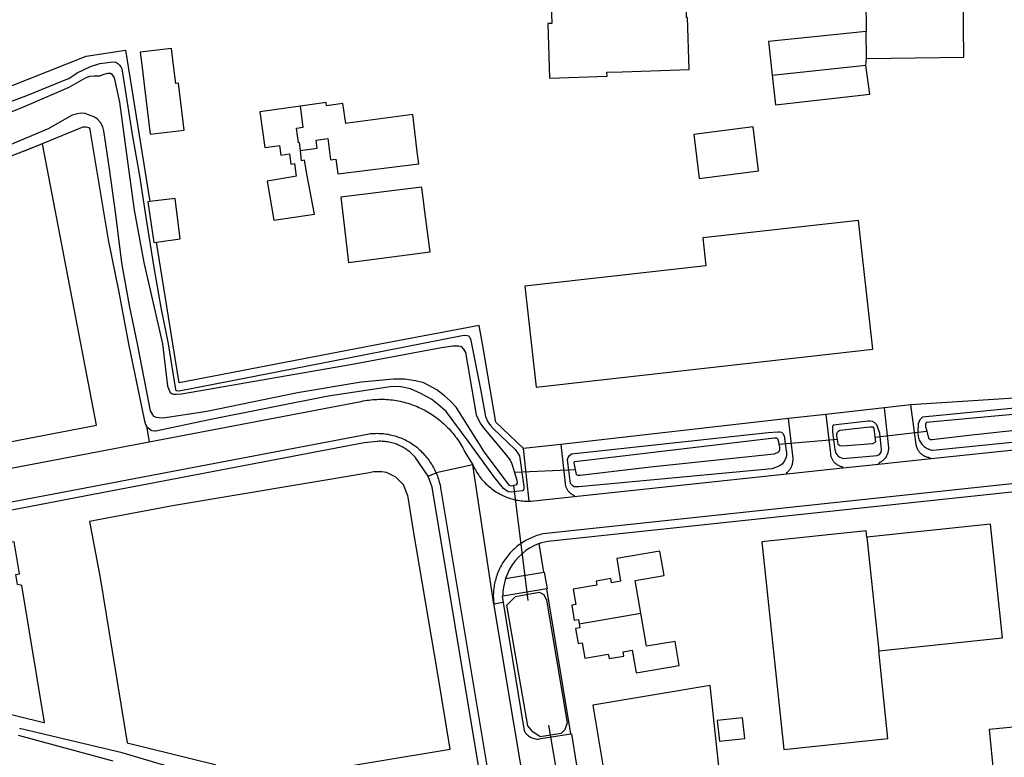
# Model space of a CAD drawing. Header units: metres. Extents: x 174423 to 175128, y 462196 to 462742.
# Tile 52 of 137: x 175048.46 to 175050.36, y 462725.63 to 462727.05. Entities that reach past the tile are written whole.
import ezdxf

# ---------------------------------------------------------------- set-up
doc = ezdxf.new("R2010")
doc.units = ezdxf.units.M
doc.layers.add('N-XX-AL-LIJN_0.20-G', color=7, linetype='Continuous', lineweight=25)

# ---------------------------------------------------------------- blocks, each defined once
blk = doc.blocks.new('Situatie')
at = {"lineweight": -3}
for p, q in [((-5.9484, 13.3648), (-5.9491, 13.4173)), ((-5.9497, 13.3518), (-5.9484, 13.3648)), ((-6.1305, 13.3327), (-5.9497, 13.3518)), ((-5.9323, 12.6345), (-5.8321, 12.6461)), ((-6.1173, 12.6209), (-6.0045, 12.6304)), ((-5.8235, 12.5932), (-5.581, 12.619)), ((-5.9938, 12.5751), (-5.9251, 12.5824)), ((-5.9251, 12.5824), (-5.8235, 12.5932)), ((-6.7945, 12.5594), (-6.7787, 12.5655)), ((-6.6277, 12.5668), (-6.5098, 12.5724)), ((-6.5124, 12.5198), (-6.1021, 12.5635)), ((-6.1021, 12.5635), (-5.9938, 12.5751)), ((-6.6013, 12.3191), (-6.6287, 12.541)), ((-6.5711, 12.3741), (-6.5801, 12.4293)), ((-5.948, 12.4417), (-5.9249, 12.2225)), ((-6.6448, 12.3619), (-6.5711, 12.3741)), ((-6.5654, 12.3419), (-6.6503, 12.3279)), ((-6.519, 12.0623), (-6.5654, 12.3419)), ((-6.6493, 12.3153), (-6.6676, 12.3125)), ((-6.5031, 12.2746), (-6.384, 12.2947)), ((-6.5621, 12.0787), (-6.4942, 11.6788))]:
    blk.add_line(p, q, dxfattribs=at)
for points in [[(-7.6033, 13.3103), (-7.4542, 13.3693), (-7.3785, 13.3811), (-7.3311, 13.0889)], [(-6.3073, 13.8311), (-6.4133, 13.8272), (-6.4137, 13.8372), (-6.4399, 13.8363), (-6.5774, 13.8316), (-6.5721, 13.6767), (-6.5641, 13.6769), (-6.5556, 13.4327), (-6.5636, 13.4324), (-6.56, 13.327), (-6.449, 13.3308), (-6.4493, 13.3384), (-6.42, 13.3394), (-6.2904, 13.3439), (-6.2939, 13.4439), (-6.296, 13.4438), (-6.2986, 13.524), (-6.3042, 13.6891), (-6.3021, 13.6892), (-6.3073, 13.8311)], [(-5.9484, 13.3648), (-5.7605, 13.3673), (-5.762, 13.485), (-5.7595, 13.4851), (-5.7619, 13.6665), (-5.819, 13.6659), (-5.9479, 13.6646), (-5.9528, 13.6645), (-5.9505, 13.5225), (-5.9498, 13.4809), (-5.9491, 13.4173)], [(-5.9491, 13.4173), (-6.1373, 13.3974), (-6.1305, 13.3327)], [(-7.2649, 13.2267), (-7.276, 13.3171), (-7.2813, 13.3164), (-7.2856, 13.3517), (-7.2896, 13.3843), (-7.35, 13.3769), (-7.3463, 13.3474), (-7.3416, 13.309), (-7.3304, 13.2187), (-7.2649, 13.2267)], [(-7.7678, 13.2192), (-7.5685, 13.2933), (-7.4976, 13.3224), (-7.4877, 13.3264), (-7.4715, 13.3374), (-7.4455, 13.3496), (-7.4277, 13.355), (-7.4023, 13.3582), (-7.3968, 13.3576), (-7.393, 13.3553), (-7.3896, 13.3522), (-7.3871, 13.3488), (-7.3854, 13.3449), (-7.3807, 13.3167), (-7.3653, 13.2186), (-7.3514, 13.1385), (-7.3383, 13.0543), (-7.3238, 12.9616), (-7.3099, 12.8846), (-7.2959, 12.8142), (-7.2819, 12.7266), (-7.2816, 12.7255), (-7.2796, 12.7242), (-7.2762, 12.724), (-7.2716, 12.7245), (-7.2284, 12.7327), (-6.9513, 12.7868), (-6.7289, 12.8305), (-6.7214, 12.831), (-6.7164, 12.83), (-6.715, 12.8284), (-6.7128, 12.8242), (-6.6925, 12.7236), (-6.6835, 12.6741), (-6.6788, 12.6638), (-6.6741, 12.6571), (-6.6688, 12.6515), (-6.6265, 12.6104), (-6.6216, 12.6041), (-6.6179, 12.5984), (-6.6094, 12.5391), (-6.6097, 12.5347), (-6.6112, 12.5315), (-6.6122, 12.5308), (-6.6246, 12.5295), (-6.6331, 12.5286), (-6.6389, 12.529), (-6.6417, 12.5304), (-6.649, 12.5357), (-6.6673, 12.5583), (-6.7151, 12.6243), (-6.7596, 12.684), (-6.7745, 12.697), (-6.7874, 12.7071), (-6.8071, 12.7179), (-6.828, 12.7274), (-6.8472, 12.7315), (-6.8629, 12.7323), (-6.987, 12.7137), (-7.2168, 12.6677), (-7.3199, 12.6458), (-7.3219, 12.6458), (-7.3274, 12.6465), (-7.3314, 12.6491), (-7.3357, 12.653), (-7.3379, 12.6558), (-7.3324, 12.6256), (-6.9242, 12.7033), (-6.9233, 12.7035), (-6.9196, 12.7043), (-6.9159, 12.705), (-6.9122, 12.7056), (-6.9084, 12.7061), (-6.9046, 12.7066), (-6.9009, 12.7069), (-6.8971, 12.7072), (-6.8933, 12.7074), (-6.8895, 12.7076), (-6.8857, 12.7076), (-6.882, 12.7076), (-6.8782, 12.7075), (-6.8744, 12.7073), (-6.8706, 12.707), (-6.8668, 12.7066), (-6.8631, 12.7062), (-6.8593, 12.7057), (-6.8556, 12.7051), (-6.8518, 12.7045), (-6.8481, 12.7037), (-6.8444, 12.7029), (-6.8407, 12.702), (-6.8371, 12.701), (-6.8334, 12.6999), (-6.8298, 12.6988), (-6.8262, 12.6976), (-6.8227, 12.6963), (-6.8191, 12.695), (-6.8156, 12.6935), (-6.8122, 12.692), (-6.8087, 12.6904), (-6.8053, 12.6888), (-6.8019, 12.6871), (-6.7986, 12.6853), (-6.7953, 12.6834), (-6.792, 12.6815), (-6.7888, 12.6795), (-6.7856, 12.6774), (-6.7825, 12.6753), (-6.7794, 12.6731), (-6.7764, 12.6708), (-6.7734, 12.6685), (-6.7705, 12.6661), (-6.7676, 12.6636), (-6.7648, 12.6611), (-6.762, 12.6585), (-6.7593, 12.6559), (-6.7566, 12.6532), (-6.754, 12.6504), (-6.7514, 12.6476), (-6.7489, 12.6448), (-6.7465, 12.6419), (-6.7441, 12.6389), (-6.7418, 12.6359), (-6.7396, 12.6329), (-6.7374, 12.6298), (-6.7353, 12.6266), (-6.7332, 12.6234), (-6.7313, 12.6202), (-6.7294, 12.6169), (-6.7275, 12.6136), (-6.7257, 12.6103), (-6.724, 12.6069), (-6.7082, 12.5813), (-6.7074, 12.5796), (-6.7061, 12.5768), (-6.7047, 12.5741), (-6.7032, 12.5714), (-6.7017, 12.5687), (-6.7001, 12.5661), (-6.6984, 12.5635), (-6.6967, 12.561), (-6.6949, 12.5585), (-6.693, 12.556), (-6.6911, 12.5536), (-6.6891, 12.5513), (-6.6871, 12.549), (-6.685, 12.5468), (-6.6828, 12.5446), (-6.6806, 12.5425), (-6.6783, 12.5404), (-6.676, 12.5384), (-6.6736, 12.5365), (-6.6712, 12.5346), (-6.6687, 12.5328), (-6.6662, 12.531), (-6.6636, 12.5293), (-6.661, 12.5277), (-6.6583, 12.5262), (-6.6556, 12.5247), (-6.6529, 12.5233), (-6.6501, 12.5219), (-6.6473, 12.5207), (-6.6445, 12.5195), (-6.6416, 12.5184), (-6.6387, 12.5173), (-6.6358, 12.5163), (-6.6329, 12.5155), (-6.6299, 12.5146), (-6.6269, 12.5139), (-6.6239, 12.5132), (-6.6209, 12.5127), (-6.6179, 12.5122), (-6.6148, 12.5117), (-6.6118, 12.5114), (-6.6087, 12.5111), (-6.6057, 12.5109), (-6.6026, 12.5108), (-6.5995, 12.5108), (-6.6105, 12.6126)], [(-6.1305, 13.3327), (-6.1241, 13.2757), (-5.9422, 13.2962), (-5.9497, 13.3518)], [(-7.4122, 13.3364), (-7.4075, 13.3364), (-7.4044, 13.3347), (-7.4002, 13.3274), (-7.3899, 13.2808), (-7.3766, 13.1804), (-7.3614, 13.0723), (-7.343, 12.9715), (-7.3071, 12.8142), (-7.2971, 12.733), (-7.292, 12.7209), (-7.2892, 12.7188), (-7.2853, 12.7171), (-7.2802, 12.7171), (-7.2701, 12.718), (-7.2219, 12.7263), (-6.9439, 12.7747), (-6.7687, 12.8073), (-6.7467, 12.8106), (-6.7357, 12.8108), (-6.7305, 12.8094), (-6.7262, 12.8043), (-6.7223, 12.7975), (-6.7013, 12.6776), (-6.6936, 12.6614), (-6.6873, 12.6522), (-6.6451, 12.6017), (-6.6361, 12.59), (-6.6328, 12.5833), (-6.6231, 12.5515), (-6.6228, 12.546), (-6.6245, 12.5426), (-6.6274, 12.5412), (-6.6287, 12.541), (-6.6342, 12.5398), (-6.637, 12.5412), (-6.6399, 12.5443), (-6.6858, 12.6053), (-6.7405, 12.6922), (-6.7511, 12.7041), (-6.7626, 12.7145), (-6.7775, 12.7255), (-6.8026, 12.7394), (-6.8186, 12.7433), (-6.8401, 12.7464), (-6.8608, 12.7461), (-6.9234, 12.7404), (-7.0466, 12.7197), (-7.2212, 12.6842), (-7.3057, 12.6714), (-7.3133, 12.6716), (-7.3185, 12.6726), (-7.3233, 12.6742), (-7.3263, 12.6789), (-7.3298, 12.6852), (-7.3549, 12.8142), (-7.3705, 12.8883), (-7.385, 12.9705), (-7.3971, 13.0637), (-7.4092, 13.1521), (-7.4198, 13.2254), (-7.4219, 13.2334), (-7.4265, 13.2415), (-7.4327, 13.2486), (-7.4395, 13.2526), (-7.4497, 13.2565), (-7.4563, 13.2588), (-7.4635, 13.2593), (-7.4708, 13.2581), (-7.4809, 13.2553), (-7.5276, 13.2291), (-7.6702, 13.1696)], [(-7.6566, 13.2385), (-7.5676, 13.2751), (-7.4868, 13.3096), (-7.4689, 13.3196), (-7.4553, 13.3275), (-7.4468, 13.3307), (-7.4388, 13.3316), (-7.4278, 13.3318), (-7.4191, 13.3344), (-7.4122, 13.3364)], [(-7.0406, 13.273), (-7.1192, 13.262), (-7.1097, 13.1933), (-7.0852, 13.1967), (-7.0814, 13.1972), (-7.0788, 13.1784), (-7.062, 13.1808), (-7.0593, 13.1614), (-7.0524, 13.1624), (-7.0489, 13.1377), (-7.0515, 13.1373), (-7.1051, 13.1282), (-7.0918, 13.0532), (-7.0138, 13.0649), (-7.0275, 13.1386), (-7.0331, 13.1685), (-7.0388, 13.1675), (-7.0405, 13.1875)], [(-7.0405, 13.1875), (-7.0426, 13.2026), (-7.0444, 13.2024), (-7.0481, 13.2306), (-7.0352, 13.2323), (-7.0406, 13.273)], [(-7.0405, 13.1875), (-7.0085, 13.1922), (-7.0104, 13.2071), (-6.9877, 13.2103), (-6.9825, 13.1695), (-6.9724, 13.1705), (-6.9688, 13.1425), (-6.8123, 13.162), (-6.8152, 13.1851), (-6.82, 13.2242), (-6.8241, 13.2572), (-6.9495, 13.2399), (-6.9532, 13.2394), (-6.9586, 13.2783), (-6.9903, 13.2739), (-6.9911, 13.2798), (-7.0406, 13.273)], [(-7.5742, 13.1864), (-7.4634, 13.232), (-7.46, 13.2328), (-7.454, 13.2332), (-7.4489, 13.232), (-7.4472, 13.2283), (-7.4463, 13.2237), (-7.412, 13.0153), (-7.3908, 12.9145), (-7.3727, 12.8142), (-7.3419, 12.6683), (-7.3394, 12.659), (-7.3379, 12.6558)], [(-6.2711, 13.1336), (-6.1566, 13.1481), (-6.1674, 13.2331), (-6.2819, 13.2186), (-6.2711, 13.1336)], [(-7.5742, 13.1864), (-7.8015, 13.0978), (-7.8485, 13.0795), (-7.756, 12.5958), (-7.4342, 12.6574), (-7.5382, 13.2004), (-7.5742, 13.1864)], [(-6.7911, 12.9964), (-6.8019, 13.0796), (-6.8021, 13.0809), (-6.8066, 13.1157), (-6.8068, 13.1169), (-6.9625, 13.0972), (-6.9581, 13.0592), (-6.9581, 13.0592), (-6.9481, 12.9712), (-6.7905, 12.9919), (-6.7911, 12.9964)], [(-7.2825, 13.0947), (-7.3311, 13.0889), (-7.3353, 13.0884), (-7.3235, 13.01), (-7.3184, 13.0107), (-7.2725, 13.0168), (-7.2825, 13.0947)], [(-6.586, 12.7311), (-5.9359, 12.804), (-5.9638, 13.0526), (-6.2645, 13.0188), (-6.2585, 12.9652), (-6.6079, 12.9255), (-6.586, 12.7311)], [(-5.2293, 12.759), (-5.4202, 12.7409), (-5.4192, 12.7257), (-5.5625, 12.7159), (-5.8632, 12.697), (-5.9137, 12.691), (-6.0266, 12.6783), (-6.099, 12.6702), (-6.5384, 12.6204), (-6.6105, 12.6126), (-6.6634, 12.6635), (-6.6895, 12.8142), (-6.6958, 12.8502), (-6.8834, 12.8142), (-7.2744, 12.7392), (-7.2866, 12.8142), (-7.3184, 13.0107)], [(-7.7678, 12.5428), (-7.3324, 12.6256)], [(-6.7787, 12.5655), (-6.78, 12.5684), (-6.7813, 12.5713), (-6.7827, 12.5741), (-6.7842, 12.5769), (-6.7857, 12.5796), (-6.7874, 12.5823), (-6.7891, 12.585), (-6.7908, 12.5876), (-6.7926, 12.5902), (-6.7945, 12.5927), (-6.7965, 12.5952), (-6.7985, 12.5976), (-6.8005, 12.6), (-6.8027, 12.6023), (-6.8049, 12.6045), (-6.8071, 12.6068), (-6.8094, 12.6089), (-6.8118, 12.611), (-6.8142, 12.613), (-6.8166, 12.615), (-6.8191, 12.6169), (-6.8217, 12.6187), (-6.8243, 12.6205), (-6.827, 12.6222), (-6.8296, 12.6239), (-6.8324, 12.6255), (-6.8351, 12.627), (-6.8379, 12.6284), (-6.8408, 12.6297), (-6.8437, 12.631), (-6.8466, 12.6323), (-6.8495, 12.6334), (-6.8525, 12.6345), (-6.8555, 12.6355), (-6.8585, 12.6364), (-6.8615, 12.6372), (-6.8646, 12.638), (-6.8677, 12.6386), (-6.8707, 12.6393), (-6.8738, 12.6398), (-6.877, 12.6402), (-6.8801, 12.6406), (-6.8832, 12.6409), (-6.8864, 12.6411), (-6.8895, 12.6412), (-6.8927, 12.6413), (-6.8958, 12.6412), (-6.899, 12.6411), (-6.9021, 12.6409), (-6.9053, 12.6407), (-6.9084, 12.6403), (-6.9115, 12.6399), (-7.7651, 12.4777)], [(-6.7945, 12.5594), (-6.8195, 12.596), (-6.8213, 12.598), (-6.8231, 12.5999), (-6.8251, 12.6018), (-6.827, 12.6036), (-6.8291, 12.6054), (-6.8311, 12.6071), (-6.8333, 12.6087), (-6.8354, 12.6103), (-6.8377, 12.6118), (-6.8399, 12.6132), (-6.8422, 12.6146), (-6.8446, 12.6159), (-6.847, 12.6171), (-6.8494, 12.6183), (-6.8519, 12.6193), (-6.8543, 12.6204), (-6.8569, 12.6213), (-6.8594, 12.6222), (-6.862, 12.6229), (-6.8646, 12.6236), (-6.8672, 12.6243), (-6.8698, 12.6248), (-6.8724, 12.6253), (-6.8751, 12.6257), (-6.8778, 12.626), (-6.8804, 12.6262), (-6.8831, 12.6264), (-6.8858, 12.6265), (-6.8885, 12.6265), (-6.8912, 12.6264), (-6.8925, 12.6263), (-6.9175, 12.6234), (-7.4571, 12.5205), (-7.752, 12.4643)], [(-5.8632, 12.697), (-5.8532, 12.6204), (-5.8531, 12.6203), (-5.8528, 12.6187), (-5.8524, 12.6172), (-5.852, 12.6157), (-5.8514, 12.6142), (-5.8508, 12.6128), (-5.8501, 12.6114), (-5.8494, 12.61), (-5.8485, 12.6087), (-5.8476, 12.6074), (-5.8467, 12.6062), (-5.8456, 12.605), (-5.8446, 12.6038), (-5.8434, 12.6028), (-5.8422, 12.6017), (-5.841, 12.6008), (-5.8397, 12.5999), (-5.8384, 12.5991), (-5.837, 12.5983), (-5.8356, 12.5976), (-5.8341, 12.597), (-5.8327, 12.5965), (-5.8312, 12.596), (-5.8296, 12.5956), (-5.8281, 12.5953), (-5.8235, 12.5932)], [(-5.8454, 12.6677), (-5.8471, 12.6646), (-5.8488, 12.6604), (-5.8493, 12.6441), (-5.8493, 12.6427), (-5.8493, 12.6423), (-5.8493, 12.64), (-5.849, 12.6377), (-5.8487, 12.6355), (-5.8481, 12.6332), (-5.8474, 12.6311), (-5.8466, 12.6289), (-5.8456, 12.6269), (-5.8445, 12.6249), (-5.8432, 12.6229), (-5.8418, 12.6211), (-5.8403, 12.6194), (-5.8386, 12.6178), (-5.8369, 12.6163), (-5.835, 12.6149), (-5.8331, 12.6137), (-5.8311, 12.6126), (-5.829, 12.6117), (-5.8269, 12.6109), (-5.8247, 12.6102), (-5.8224, 12.6097), (-5.8201, 12.6094), (-5.5975, 12.6321)], [(-5.5903, 12.6972), (-5.8401, 12.673), (-5.8454, 12.6677)], [(-6.0266, 12.6783), (-6.0182, 12.6023), (-6.0182, 12.6019), (-6.0179, 12.6004), (-6.0176, 12.599), (-6.0172, 12.5975), (-6.0168, 12.5961), (-6.0162, 12.5947), (-6.0156, 12.5933), (-6.0149, 12.5919), (-6.0142, 12.5906), (-6.0133, 12.5894), (-6.0124, 12.5882), (-6.0115, 12.587), (-6.0105, 12.5859), (-6.0094, 12.5848), (-6.0083, 12.5838), (-6.0071, 12.5829), (-6.0059, 12.582), (-6.0046, 12.5812), (-6.0033, 12.5804), (-6.0019, 12.5798), (-6.0005, 12.5792), (-5.9991, 12.5786), (-5.9977, 12.5782), (-5.9962, 12.5778), (-5.9948, 12.5775), (-5.9938, 12.5751)], [(-5.9251, 12.5824), (-5.9221, 12.5862), (-5.9209, 12.5868), (-5.9196, 12.5876), (-5.9183, 12.5885), (-5.917, 12.5894), (-5.9158, 12.5904), (-5.9147, 12.5915), (-5.9136, 12.5926), (-5.9126, 12.5937), (-5.9116, 12.5949), (-5.9107, 12.5962), (-5.9099, 12.5975), (-5.9091, 12.5989), (-5.9084, 12.6002), (-5.9078, 12.6017), (-5.9072, 12.6031), (-5.9067, 12.6046), (-5.9063, 12.6061), (-5.906, 12.6076), (-5.9058, 12.6092), (-5.9056, 12.6107), (-5.9055, 12.6123), (-5.9055, 12.6138), (-5.9137, 12.691)], [(-5.5921, 12.6844), (-5.5941, 12.6849), (-5.596, 12.6849), (-5.8336, 12.663), (-5.8345, 12.6588), (-5.8343, 12.6552), (-5.8321, 12.6461), (-5.8287, 12.6326), (-5.8248, 12.6302), (-5.8216, 12.6302), (-5.7512, 12.6384), (-5.5907, 12.6554), (-5.5876, 12.6582), (-5.5869, 12.6607), (-5.5869, 12.6633), (-5.5884, 12.6708), (-5.5908, 12.6827), (-5.5921, 12.6844)], [(-6.5801, 12.4293), (-6.5746, 12.4312), (-6.569, 12.4328), (-6.5634, 12.4341), (-5.1057, 12.5891), (-5.0456, 12.5957), (-5.0452, 12.5929), (-4.3362, 12.668), (-4.223, 12.3395), (-4.2039, 12.294), (-4.1804, 12.2975), (-4.1096, 12.3081), (-4.1063, 12.2862), (-4.093, 12.1978)], [(-6.1021, 12.5635), (-6.1024, 12.5658), (-6.1021, 12.566), (-6.1009, 12.5671), (-6.0997, 12.5683), (-6.0986, 12.5695), (-6.0975, 12.5707), (-6.0965, 12.572), (-6.0956, 12.5734), (-6.0947, 12.5748), (-6.0939, 12.5762), (-6.0932, 12.5777), (-6.0926, 12.5792), (-6.092, 12.5807), (-6.0915, 12.5823), (-6.0911, 12.5839), (-6.0907, 12.5855), (-6.0905, 12.5871), (-6.0903, 12.5887), (-6.0902, 12.5903), (-6.0901, 12.592), (-6.0902, 12.5936), (-6.099, 12.6702)], [(-6.0125, 12.6574), (-6.0138, 12.6544), (-6.0142, 12.6502), (-6.0142, 12.6453), (-6.012, 12.6293), (-6.0094, 12.6106), (-6.0079, 12.6033), (-6.0037, 12.5985), (-5.9996, 12.5957), (-5.9936, 12.5936), (-5.9863, 12.5938), (-5.9279, 12.599), (-5.9235, 12.6013), (-5.9204, 12.6058), (-5.9197, 12.6116), (-5.922, 12.6348), (-5.9227, 12.6421), (-5.9283, 12.6585), (-5.9324, 12.6623), (-5.9366, 12.6646), (-5.9413, 12.6654), (-5.9453, 12.6651), (-6.0125, 12.6574)], [(-5.9365, 12.6541), (-5.9341, 12.6512), (-5.9323, 12.6345), (-5.9313, 12.6256), (-5.9323, 12.6244), (-5.9369, 12.6218), (-5.994, 12.6174), (-5.9999, 12.6178), (-6.003, 12.6206), (-6.0045, 12.6304), (-6.0054, 12.6356), (-6.0055, 12.6407), (-6.0051, 12.6428), (-6.004, 12.6456), (-5.9997, 12.648), (-5.9417, 12.6546), (-5.9371, 12.6546), (-5.9365, 12.6541)], [(-6.1122, 12.6438), (-6.1099, 12.6418), (-6.1072, 12.637), (-6.1053, 12.6224), (-6.103, 12.6044), (-6.103, 12.5993), (-6.1037, 12.5958), (-6.1069, 12.5891), (-6.1111, 12.5825), (-6.1153, 12.5797), (-6.122, 12.5768), (-6.1314, 12.5734), (-6.3926, 12.5489), (-6.5036, 12.5384), (-6.5123, 12.5387), (-6.5145, 12.5398), (-6.5197, 12.5454), (-6.523, 12.571), (-6.5255, 12.5907), (-6.5238, 12.5955), (-6.5219, 12.5986), (-6.5179, 12.6022), (-6.1379, 12.6433), (-6.1192, 12.6447), (-6.1163, 12.645), (-6.1122, 12.6438)], [(-6.5384, 12.6204), (-6.5299, 12.5453), (-6.5298, 12.5445), (-6.5296, 12.5431), (-6.5293, 12.5416), (-6.5289, 12.5402), (-6.5285, 12.5388), (-6.528, 12.5374), (-6.5274, 12.536), (-6.5267, 12.5347), (-6.526, 12.5334), (-6.5252, 12.5322), (-6.5243, 12.531), (-6.5234, 12.5298), (-6.5224, 12.5287), (-6.5213, 12.5277), (-6.5202, 12.5267), (-6.5191, 12.5257), (-6.5178, 12.5249), (-6.5166, 12.5241), (-6.5153, 12.5234), (-6.514, 12.5227), (-6.5126, 12.5221), (-6.5124, 12.5198)], [(-6.5114, 12.5878), (-6.1263, 12.6333), (-6.1222, 12.6333), (-6.1201, 12.6316), (-6.1187, 12.6281), (-6.1173, 12.6209), (-6.1161, 12.615), (-6.1161, 12.6103), (-6.1173, 12.6062), (-6.1193, 12.6047), (-6.1269, 12.6019), (-6.3653, 12.5763), (-6.5007, 12.5604), (-6.5049, 12.5604), (-6.5069, 12.561), (-6.5077, 12.5624), (-6.5098, 12.5724), (-6.5111, 12.5786), (-6.5122, 12.584), (-6.5122, 12.5861), (-6.5114, 12.5878)], [(-5.1073, 12.6043), (-6.5726, 12.4479), (-6.5756, 12.4472), (-6.5787, 12.4463), (-6.5817, 12.4454), (-6.5847, 12.4445), (-6.5877, 12.4434), (-6.5906, 12.4423), (-6.5935, 12.4411), (-6.5964, 12.4399), (-6.5992, 12.4385), (-6.602, 12.4371), (-6.6048, 12.4356), (-6.6075, 12.4341), (-6.6102, 12.4324), (-6.6128, 12.4307), (-6.6154, 12.429), (-6.618, 12.4272), (-6.6205, 12.4253), (-6.623, 12.4233), (-6.6254, 12.4213), (-6.6278, 12.4192), (-6.6301, 12.4171), (-6.6323, 12.4149), (-6.6345, 12.4127), (-6.6366, 12.4104), (-6.6387, 12.408), (-6.6407, 12.4056), (-6.6427, 12.4031), (-6.6446, 12.4006), (-6.6464, 12.3981), (-6.6482, 12.3955), (-6.6499, 12.3928), (-6.6515, 12.3901), (-6.653, 12.3874), (-6.6545, 12.3846), (-6.6559, 12.3818), (-6.6573, 12.379), (-6.6586, 12.3761), (-6.6598, 12.3732), (-6.6609, 12.3703), (-6.6619, 12.3673), (-6.6629, 12.3643), (-6.6638, 12.3613), (-6.6646, 12.3583), (-6.6654, 12.3552), (-6.666, 12.3522), (-6.6666, 12.3491), (-6.6671, 12.346), (-6.6675, 12.3428), (-6.6679, 12.3397), (-6.6682, 12.3366), (-6.6684, 12.3335), (-6.6685, 12.3303), (-6.6685, 12.3272), (-6.6684, 12.324), (-6.6683, 12.3209), (-6.6681, 12.3178), (-6.6678, 12.3146), (-6.6676, 12.3125)], [(-6.6676, 12.3125), (-6.7082, 12.5813), (-6.7787, 12.5655)], [(-8.0622, 12.5303), (-8.1183, 12.5648), (-8.3006, 12.2727), (-7.5358, 12.084), (-7.5343, 12.0843), (-7.5783, 12.3482), (-7.5865, 12.35), (-7.5899, 12.3698), (-7.5827, 12.3709), (-7.5928, 12.4328), (-7.6002, 12.4316), (-7.6015, 12.4399), (-7.6631, 12.4296), (-7.6617, 12.4212), (-7.7385, 12.4088), (-7.7399, 12.4172), (-7.81, 12.4051), (-8.077, 12.471), (-8.0622, 12.5303)], [(-6.7765, 12.181), (-6.8222, 12.4541), (-6.8329, 12.5187), (-6.8334, 12.5211), (-6.8416, 12.5423), (-6.8565, 12.5576), (-6.8745, 12.5661), (-6.8833, 12.5678), (-6.895, 12.5679), (-6.8988, 12.5673), (-6.9112, 12.5652), (-7.2873, 12.5023), (-7.4477, 12.4717), (-7.4271, 12.3632), (-7.3748, 12.0449), (-7.205, 12.0029), (-7.1975, 11.9587), (-6.7518, 12.0327), (-6.7765, 12.181)], [(-6.6528, 11.7334), (-6.7865, 12.5378), (-6.7945, 12.5594)], [(-6.7787, 12.5655), (-6.7775, 12.5626), (-6.7764, 12.5597), (-6.7754, 12.5567), (-6.7744, 12.5537), (-6.7735, 12.5507), (-6.7727, 12.5476), (-6.772, 12.5446), (-6.7713, 12.5415), (-6.7707, 12.5384), (-6.7702, 12.5353), (-6.7699, 12.5329), (-6.577, 11.3753)], [(-6.5995, 12.5108), (-6.5964, 12.5109), (-6.5124, 12.5198)], [(-5.9249, 12.2225), (-5.6862, 12.2477), (-5.7093, 12.4669), (-5.948, 12.4417)], [(-5.948, 12.4417), (-5.9492, 12.4535), (-6.1504, 12.4326), (-6.1082, 12.0323), (-5.907, 12.0532), (-5.9249, 12.2225)], [(-6.5801, 12.4293), (-6.589, 12.4255), (-6.5975, 12.421), (-6.6056, 12.4156), (-6.6131, 12.4096), (-6.6201, 12.403), (-6.6265, 12.3957), (-6.6322, 12.3879), (-6.6372, 12.3796), (-6.6414, 12.3709), (-6.6448, 12.3619)], [(-6.384, 12.2947), (-6.3947, 12.3582), (-6.3389, 12.3676), (-6.3469, 12.4145), (-6.4302, 12.4005), (-6.4228, 12.3567), (-6.4404, 12.3537), (-6.4418, 12.3618), (-6.4703, 12.357), (-6.4689, 12.3491), (-6.5143, 12.3414), (-6.5093, 12.3118), (-6.5173, 12.3104), (-6.5124, 12.2812), (-6.5044, 12.2826), (-6.5031, 12.2746)], [(-6.5711, 12.3741), (-6.5704, 12.3742), (-6.5648, 12.342), (-6.5654, 12.3419)], [(-6.6448, 12.3619), (-6.6472, 12.3536), (-6.6489, 12.3451), (-6.6499, 12.3365), (-6.6503, 12.3279)], [(-6.602, 12.0777), (-6.6424, 12.3103), (-6.626, 12.327), (-6.5801, 12.3357), (-6.5708, 12.3308), (-6.5659, 12.3199), (-6.5257, 12.0834), (-6.5305, 12.07), (-6.5376, 12.0631), (-6.5779, 12.0567), (-6.5923, 12.0658), (-6.602, 12.0777)], [(-6.6676, 12.3125), (-6.6674, 12.3115), (-6.6672, 12.3095), (-6.5128, 11.3825)], [(-6.6503, 12.3279), (-6.6513, 12.3277), (-6.6493, 12.3153)], [(-6.6493, 12.3153), (-6.6088, 12.0681), (-6.6075, 12.0659), (-6.6061, 12.0638), (-6.6045, 12.0618), (-6.6028, 12.06), (-6.6008, 12.0584), (-6.5988, 12.0569), (-6.5966, 12.0556), (-6.5943, 12.0545), (-6.5919, 12.0536), (-6.5895, 12.0529), (-6.587, 12.0525), (-6.5845, 12.0522), (-6.5819, 12.0522), (-6.5794, 12.0524), (-6.5769, 12.0529), (-6.519, 12.0623)], [(-6.5031, 12.2746), (-6.5018, 12.2668), (-6.5098, 12.2655), (-6.5048, 12.2363), (-6.4968, 12.2376), (-6.4918, 12.2079), (-6.4466, 12.2156), (-6.4452, 12.2073), (-6.4167, 12.2122), (-6.4181, 12.2204), (-6.4003, 12.2234), (-6.3929, 12.1797), (-6.3098, 12.1937), (-6.3178, 12.2405), (-6.3732, 12.2312), (-6.384, 12.2947)], [(-7.2677, 11.9911), (-7.3846, 12.0253), (-7.5826, 12.0726)], [(-7.5853, 12.0594), (-7.4029, 12.0102)], [(-6.2397, 11.6497), (-6.2396, 11.6497), (-6.0852, 11.6755), (-6.0825, 11.6759), (-6.1145, 11.8674), (-6.2172, 11.8503), (-6.2502, 12.1553), (-6.4763, 12.1176), (-6.3941, 11.6239), (-6.2397, 11.6497)], [(-6.1833, 12.0531), (-6.1877, 12.0931), (-6.2363, 12.0878), (-6.2322, 12.048), (-6.1833, 12.0531)], [(-5.6583, 11.9598), (-5.6136, 11.9639), (-5.6248, 12.0788), (-5.7115, 12.0703), (-5.7031, 11.986), (-5.7509, 11.9812), (-5.7506, 11.9779), (-5.7639, 11.9766), (-5.7603, 11.9402), (-5.7469, 11.9415), (-5.7421, 11.8917), (-5.7155, 11.8943), (-5.7143, 11.8809), (-5.6777, 11.8845), (-5.679, 11.8978), (-5.6525, 11.9004), (-5.6583, 11.9598)], [(-6.519, 12.0623), (-6.5178, 12.0625), (-6.5077, 12.0015)]]:
    blk.add_lwpolyline(points, dxfattribs=at)

msp = doc.modelspace()

# ---------------------------------------------------------------- block references
at = {"layer": 'N-XX-AL-LIJN_0.20-G'}
msp.add_blockref('Situatie', (175056.047, 462713.6112), dxfattribs=at)

doc.saveas('drawing.dxf')
